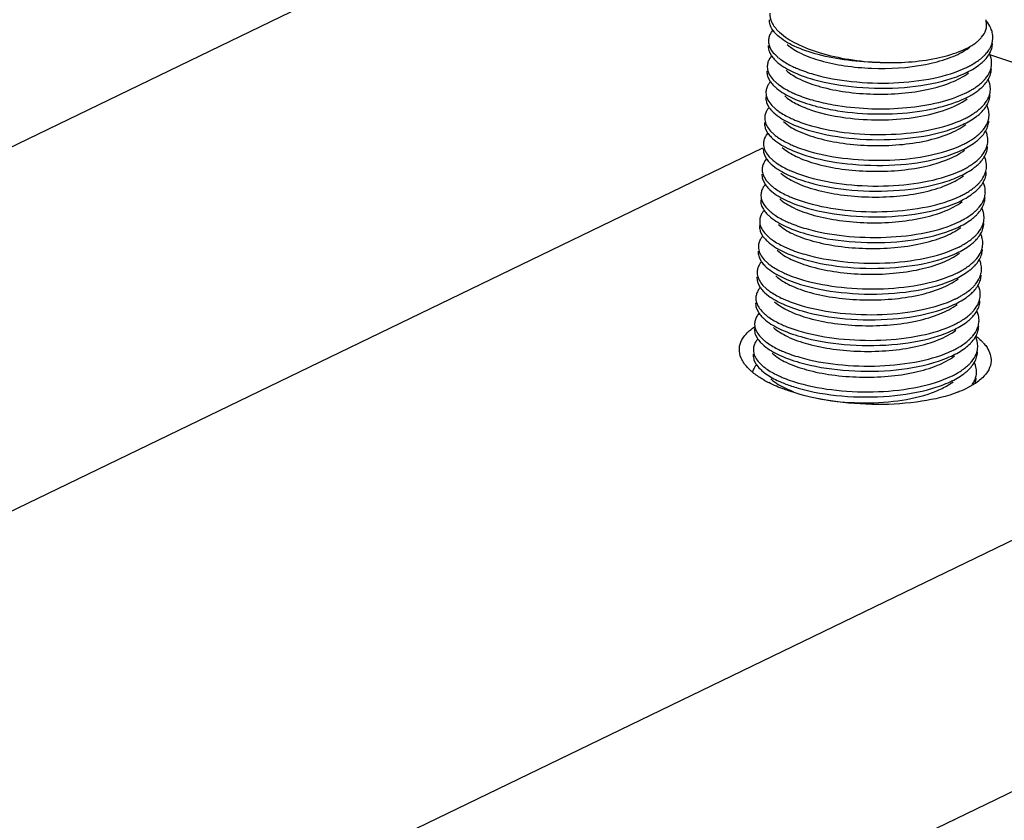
# Model space of a CAD drawing. Header units: millimetres. Extents: x -24622 to 2009, y -1603 to 2074.
# Tile 126 of 256: x -1410 to -1392, y 1082 to 1096. Entities that reach past the tile are written whole.
import ezdxf

# ---------------------------------------------------------------- set-up
doc = ezdxf.new("R2010")
doc.units = ezdxf.units.MM
doc.layers.add('02___PRT_ALL_AXES', color=7, linetype='Continuous')

msp = doc.modelspace()

# ---------------------------------------------------------------- linework, layer by layer
at = {"color": 7, "linetype": 'Continuous'}
for p, q in [((-1394.634, 1101.237), (-1423.579, 1087.242)), ((-1396.445, 1095.513), (-1396.418, 1095.46)), ((-1396.357, 1095.478), (-1396.298, 1095.421)), ((-1383.663, 1092.509), (-1392.525, 1095.468)), ((-1392.497, 1095.436), (-1392.518, 1095.488)), ((-1392.495, 1095.522), (-1392.475, 1095.575)), ((-1396.468, 1095.053), (-1396.44, 1095)), ((-1396.379, 1095.018), (-1396.32, 1094.962)), ((-1392.52, 1094.976), (-1392.541, 1095.028)), ((-1396.49, 1094.594), (-1396.463, 1094.54)), ((-1396.402, 1094.559), (-1396.343, 1094.502)), ((-1392.542, 1094.517), (-1392.563, 1094.568)), ((-1396.513, 1094.134), (-1396.485, 1094.081)), ((-1396.424, 1094.099), (-1396.366, 1094.043)), ((-1392.565, 1094.057), (-1392.586, 1094.109)), ((-1422.344, 1081.333), (-1396.56, 1093.799)), ((-1396.535, 1093.674), (-1396.508, 1093.621)), ((-1396.447, 1093.64), (-1396.388, 1093.583)), ((-1392.588, 1093.597), (-1392.608, 1093.649)), ((-1396.558, 1093.215), (-1396.53, 1093.161)), ((-1396.47, 1093.18), (-1396.411, 1093.123)), ((-1392.61, 1093.138), (-1392.631, 1093.189)), ((-1396.58, 1092.755), (-1396.553, 1092.702)), ((-1396.492, 1092.72), (-1396.433, 1092.664)), ((-1392.633, 1092.678), (-1392.653, 1092.73)), ((-1396.603, 1092.296), (-1396.575, 1092.242)), ((-1396.515, 1092.261), (-1396.456, 1092.204)), ((-1392.655, 1092.219), (-1392.676, 1092.27)), ((-1396.625, 1091.836), (-1396.598, 1091.783)), ((-1396.537, 1091.801), (-1396.478, 1091.744)), ((-1392.678, 1091.759), (-1392.698, 1091.811)), ((-1396.648, 1091.376), (-1396.621, 1091.323)), ((-1396.56, 1091.341), (-1396.501, 1091.285)), ((-1392.7, 1091.299), (-1392.721, 1091.351)), ((-1424.983, 1070.895), (-1383.155, 1091.118)), ((-1396.67, 1090.917), (-1396.643, 1090.863)), ((-1396.582, 1090.882), (-1396.523, 1090.825)), ((-1392.723, 1090.84), (-1392.743, 1090.891)), ((-1396.693, 1090.457), (-1396.666, 1090.404)), ((-1396.605, 1090.422), (-1396.546, 1090.366)), ((-1392.745, 1090.38), (-1392.766, 1090.432)), ((-1396.716, 1089.997), (-1396.688, 1089.944)), ((-1392.768, 1089.92), (-1392.788, 1089.972)), ((-1396.627, 1089.963), (-1396.568, 1089.906)), ((-1425.209, 1066.298), (-1383.381, 1086.522))]:
    msp.add_line(p, q, dxfattribs=at)
for centre, radius, start, end in [((-1392.889, 1095.992), 0.323, 12.7425, 17.6461), ((-1396.065, 1095.633), 0.417, 139.2549, 144.6308), ((-1395.833, 1096.315), 0.69, 225.3867, 227.3704), ((-1395.704, 1096.474), 0.829, 225.7633, 227.3319), ((-1393.479, 1096.408), 1.015, 302.8903, 306.981), ((-1396.09, 1095.175), 0.414, 139.821, 144.6456), ((-1395.77, 1096.038), 0.812, 229.4182, 230.5251), ((-1393.151, 1095.995), 0.77, 312.0888, 315.9431), ((-1392.914, 1095.713), 0.461, 330.3832, 335.5188), ((-1395.86, 1095.851), 0.684, 224.8372, 227.3741), ((-1393.624, 1096.694), 1.617, 295.6486, 298.4696), ((-1393.127, 1095.875), 0.73, 314.6681, 316.2816), ((-1392.847, 1095.314), 0.37, 349.088, 357.1835), ((-1396.113, 1094.716), 0.414, 139.821, 144.6456), ((-1395.882, 1095.391), 0.684, 224.8372, 227.3741), ((-1395.792, 1095.579), 0.812, 229.4182, 230.5251), ((-1393.174, 1095.535), 0.77, 312.0888, 315.9431), ((-1393.15, 1095.415), 0.73, 314.6681, 316.2816), ((-1393.647, 1096.234), 1.617, 295.6486, 298.4696), ((-1392.869, 1094.854), 0.37, 349.088, 357.1835), ((-1393.196, 1095.076), 0.77, 312.0888, 315.9431), ((-1396.135, 1094.256), 0.414, 139.821, 144.6456), ((-1395.905, 1094.932), 0.684, 224.8372, 227.3741), ((-1395.815, 1095.119), 0.812, 229.4182, 230.5251), ((-1393.172, 1094.956), 0.73, 314.6681, 316.2816), ((-1392.892, 1094.395), 0.37, 349.088, 357.1835), ((-1393.669, 1095.775), 1.617, 295.6486, 298.4696), ((-1396.158, 1093.796), 0.414, 139.821, 144.6456), ((-1395.837, 1094.659), 0.812, 229.4182, 230.5251), ((-1393.219, 1094.616), 0.77, 312.0888, 315.9431), ((-1395.927, 1094.472), 0.684, 224.8372, 227.3741), ((-1393.692, 1095.315), 1.617, 295.6486, 298.4696), ((-1393.195, 1094.496), 0.73, 314.6681, 316.2816), ((-1392.914, 1093.935), 0.37, 349.088, 357.1835), ((-1396.18, 1093.337), 0.414, 139.821, 144.6456), ((-1395.95, 1094.012), 0.684, 224.8372, 227.3741), ((-1395.86, 1094.2), 0.812, 229.4182, 230.5251), ((-1393.241, 1094.157), 0.77, 312.0888, 315.9431), ((-1393.217, 1094.036), 0.73, 314.6681, 316.2816), ((-1393.715, 1094.855), 1.617, 295.6486, 298.4696), ((-1392.937, 1093.475), 0.37, 349.088, 357.1835), ((-1396.203, 1092.877), 0.414, 139.821, 144.6456), ((-1393.264, 1093.697), 0.77, 312.0888, 315.9431), ((-1395.972, 1093.553), 0.684, 224.8372, 227.3741), ((-1395.882, 1093.74), 0.812, 229.4182, 230.5251), ((-1393.737, 1094.396), 1.617, 295.6486, 298.4696), ((-1393.24, 1093.577), 0.73, 314.6681, 316.2816), ((-1392.959, 1093.016), 0.37, 349.088, 357.1835), ((-1396.225, 1092.417), 0.414, 139.821, 144.6456), ((-1395.995, 1093.093), 0.684, 224.8372, 227.3741), ((-1395.905, 1093.28), 0.812, 229.4182, 230.5251), ((-1393.286, 1093.237), 0.77, 312.0888, 315.9431), ((-1393.263, 1093.117), 0.73, 314.6681, 316.2816), ((-1393.76, 1093.936), 1.617, 295.6486, 298.4696), ((-1392.982, 1092.556), 0.37, 349.088, 357.1835), ((-1396.248, 1091.958), 0.414, 139.821, 144.6456), ((-1396.017, 1092.633), 0.684, 224.8372, 227.3741), ((-1395.927, 1092.821), 0.812, 229.4182, 230.5251), ((-1393.309, 1092.778), 0.77, 312.0888, 315.9431), ((-1393.285, 1092.657), 0.73, 314.6681, 316.2816), ((-1393.005, 1092.096), 0.37, 349.088, 357.1835), ((-1393.782, 1093.477), 1.617, 295.6486, 298.4696), ((-1396.27, 1091.498), 0.414, 139.821, 144.6456), ((-1395.95, 1092.361), 0.812, 229.4182, 230.5251), ((-1393.331, 1092.318), 0.77, 312.0888, 315.9431), ((-1396.04, 1092.174), 0.684, 224.8372, 227.3741), ((-1393.805, 1093.017), 1.617, 295.6486, 298.4696), ((-1393.308, 1092.198), 0.73, 314.6681, 316.2816), ((-1393.027, 1091.637), 0.37, 349.088, 357.1835), ((-1396.293, 1091.039), 0.414, 139.821, 144.6456), ((-1396.063, 1091.714), 0.684, 224.8372, 227.3741), ((-1395.973, 1091.902), 0.812, 229.4182, 230.5251), ((-1393.354, 1091.858), 0.77, 312.0888, 315.9431), ((-1393.33, 1091.738), 0.73, 314.6681, 316.2816), ((-1393.827, 1092.557), 1.617, 295.6486, 298.4696), ((-1393.05, 1091.177), 0.37, 349.088, 357.1835), ((-1393.377, 1091.399), 0.77, 312.0888, 315.9431), ((-1396.315, 1090.579), 0.414, 139.821, 144.6456), ((-1396.085, 1091.254), 0.684, 224.8372, 227.3741), ((-1395.995, 1091.442), 0.812, 229.4182, 230.5251), ((-1393.85, 1092.098), 1.617, 295.6486, 298.4696), ((-1393.353, 1091.279), 0.73, 314.6681, 316.2816), ((-1393.072, 1090.718), 0.37, 349.088, 357.1835), ((-1396.338, 1090.119), 0.414, 139.821, 144.6456), ((-1396.018, 1090.982), 0.812, 229.4182, 230.5251), ((-1393.399, 1090.939), 0.77, 312.0888, 315.9431), ((-1396.108, 1090.795), 0.684, 224.8372, 227.3741), ((-1393.872, 1091.638), 1.617, 295.6486, 298.4696), ((-1393.375, 1090.819), 0.73, 314.6681, 316.2816), ((-1393.095, 1090.258), 0.37, 349.088, 357.1835), ((-1396.483, 1089.729), 0.272, 161.6132, 163.6381), ((-1396.361, 1089.66), 0.414, 139.821, 144.6456), ((-1396.04, 1090.523), 0.812, 229.4182, 230.5251), ((-1393.422, 1090.479), 0.77, 312.0888, 315.9431), ((-1393.398, 1090.359), 0.73, 314.6681, 316.2816), ((-1393.895, 1091.178), 1.617, 295.6486, 298.4696), ((-1393.117, 1089.798), 0.37, 349.088, 357.1835), ((-1395.311, 1091.33), 2.012, 247.6579, 249.27), ((-1395.123, 1092.318), 2.924, 251.4846, 253.9775), ((-1393.146, 1089.712), 0.395, 341.9812, 343.4884), ((-1393.522, 1081.896), 0.387, 343.4879, 345.4326)]:
    msp.add_arc(centre, radius, start, end, dxfattribs=at)
for points, start_tangent, end_tangent in [([(-1396.438, 1096.204), (-1396.402, 1096.041), (-1396.282, 1095.88)], (-0.048823, -0.998807), (0.716352, -0.697739)), ([(-1396.432, 1095.998), (-1396.443, 1096.089)], (-0.29414, 0.955762), (0.049139, 0.998792)), ([(-1396.318, 1095.824), (-1396.357, 1095.867), (-1396.432, 1095.998)], (-0.711692, 0.702492), (-0.29414, 0.955762)), ([(-1392.581, 1095.906), (-1392.574, 1096.063)], (0.311612, 0.950209), (-0.220105, 0.975476)), ([(-1392.475, 1095.896), (-1392.491, 1095.938), (-1392.569, 1096.064)], (-0.313223, 0.94968), (-0.622327, 0.782758)), ([(-1396.448, 1095.79), (-1396.462, 1095.721)], (-0.31537, -0.948969), (-0.048761, -0.99881)), ([(-1396.405, 1095.874), (-1396.419, 1095.854), (-1396.448, 1095.79)], (-0.577811, -0.816171), (-0.31537, -0.948969)), ([(-1394.466, 1095.325), (-1395.046, 1095.364), (-1395.574, 1095.465), (-1396.004, 1095.618), (-1396.3, 1095.807)], (-0.999951, 0.009931), (-0.735585, 0.677433)), ([(-1396.266, 1095.864), (-1395.964, 1095.663), (-1395.539, 1095.498), (-1395.026, 1095.382), (-1394.466, 1095.325)], (0.735185, -0.677867), (0.998918, -0.046515)), ([(-1392.696, 1095.734), (-1392.657, 1095.775), (-1392.581, 1095.906)], (0.720611, 0.693339), (0.311612, 0.950209)), ([(-1392.455, 1095.755), (-1392.465, 1095.86), (-1392.475, 1095.896)], (0.048797, 0.998809), (-0.313223, 0.94968)), ([(-1396.466, 1095.629), (-1396.455, 1095.542), (-1396.445, 1095.513)], (-0.048761, -0.99881), (0.37737, -0.926062)), ([(-1396.462, 1095.721), (-1396.451, 1095.634), (-1396.441, 1095.605)], (-0.048761, -0.99881), (0.37737, -0.926062)), ([(-1396.441, 1095.605), (-1396.426, 1095.573), (-1396.357, 1095.478)], (0.37737, -0.926062), (0.676472, -0.736469)), ([(-1396.127, 1095.647), (-1395.884, 1095.489), (-1395.534, 1095.358), (-1395.102, 1095.267), (-1394.621, 1095.222), (-1393.658, 1095.291), (-1393.248, 1095.402), (-1392.928, 1095.556)], (0.735477, -0.677549), (0.839157, 0.54389)), ([(-1394.466, 1095.325), (-1393.463, 1095.402), (-1393.059, 1095.519), (-1392.762, 1095.678)], (0.99952, -0.030965), (0.798481, 0.60202)), ([(-1392.762, 1095.678), (-1392.744, 1095.692), (-1392.696, 1095.734)], (0.798481, 0.60202), (0.720611, 0.693339)), ([(-1392.53, 1095.544), (-1392.499, 1095.595), (-1392.455, 1095.755)], (0.558557, 0.829466), (0.048797, 0.998809)), ([(-1392.475, 1095.575), (-1392.46, 1095.663)], (0.28417, 0.958774), (0.048797, 0.998809)), ([(-1396.418, 1095.46), (-1396.402, 1095.437), (-1396.345, 1095.369)], (0.526052, -0.850452), (0.704812, -0.709394)), ([(-1392.854, 1095.273), (-1392.792, 1095.309), (-1392.635, 1095.424)], (0.878776, 0.477234), (0.741573, 0.670872)), ([(-1392.6, 1095.371), (-1392.575, 1095.399), (-1392.514, 1095.485)], (0.691016, 0.72284), (0.493567, 0.869708)), ([(-1392.598, 1095.46), (-1392.579, 1095.48), (-1392.53, 1095.544)], (0.694786, 0.719217), (0.558557, 0.829466)), ([(-1392.478, 1095.296), (-1392.487, 1095.401), (-1392.497, 1095.436)], (0.048797, 0.998809), (-0.313223, 0.94968)), ([(-1396.484, 1095.262), (-1396.473, 1095.174), (-1396.463, 1095.145)], (-0.048761, -0.99881), (0.37737, -0.926062)), ([(-1396.471, 1095.331), (-1396.484, 1095.262)], (-0.31537, -0.948969), (-0.048761, -0.99881)), ([(-1396.428, 1095.415), (-1396.441, 1095.394), (-1396.471, 1095.331)], (-0.577811, -0.816171), (-0.31537, -0.948969)), ([(-1396.323, 1095.348), (-1396.051, 1095.17), (-1395.66, 1095.023)], (0.735524, -0.677498), (0.961024, -0.276464)), ([(-1396.286, 1095.411), (-1396.232, 1095.37), (-1396.03, 1095.254)], (0.771848, -0.635807), (0.902338, -0.43103)), ([(-1396.03, 1095.254), (-1395.946, 1095.216), (-1395.656, 1095.115)], (0.902338, -0.43103), (0.961024, -0.276464)), ([(-1395.66, 1095.023), (-1394.885, 1094.884), (-1394.034, 1094.881), (-1393.26, 1095.019), (-1392.947, 1095.136), (-1392.703, 1095.28)], (0.961024, -0.276464), (0.798461, 0.602046)), ([(-1392.703, 1095.28), (-1392.679, 1095.298), (-1392.614, 1095.356)], (0.798461, 0.602046), (0.711096, 0.703095)), ([(-1392.507, 1095.166), (-1392.484, 1095.244)], (0.385657, 0.922642), (0.18914, 0.98195)), ([(-1396.489, 1095.17), (-1396.478, 1095.083), (-1396.468, 1095.053)], (-0.048761, -0.99881), (0.37737, -0.926062)), ([(-1396.463, 1095.145), (-1396.448, 1095.113), (-1396.379, 1095.018)], (0.37737, -0.926062), (0.676472, -0.736469)), ([(-1396.149, 1095.188), (-1395.898, 1095.025), (-1395.533, 1094.892), (-1395.084, 1094.801), (-1394.586, 1094.761), (-1394.079, 1094.776), (-1393.603, 1094.847), (-1393.197, 1094.971), (-1392.891, 1095.138)], (0.735477, -0.677549), (0.798212, 0.602377)), ([(-1395.656, 1095.115), (-1394.978, 1094.986), (-1394.227, 1094.961), (-1393.509, 1095.047), (-1392.925, 1095.237)], (0.961024, -0.276464), (0.901202, 0.4334)), ([(-1392.621, 1095), (-1392.585, 1095.04), (-1392.507, 1095.166)], (0.694786, 0.719217), (0.385657, 0.922642)), ([(-1392.536, 1095.025), (-1392.497, 1095.116)], (0.493567, 0.869708), (0.28417, 0.958774)), ([(-1392.497, 1095.116), (-1392.482, 1095.204)], (0.28417, 0.958774), (0.048797, 0.998809)), ([(-1396.45, 1094.955), (-1396.464, 1094.934), (-1396.494, 1094.871)], (-0.577811, -0.816171), (-0.31537, -0.948969)), ([(-1396.44, 1095), (-1396.425, 1094.977), (-1396.367, 1094.909)], (0.526052, -0.850452), (0.704812, -0.709394)), ([(-1396.308, 1094.952), (-1396.254, 1094.911), (-1396.053, 1094.794)], (0.771848, -0.635807), (0.902338, -0.43103)), ([(-1392.876, 1094.813), (-1392.814, 1094.849), (-1392.658, 1094.964)], (0.878776, 0.477234), (0.741573, 0.670872)), ([(-1392.726, 1094.82), (-1392.702, 1094.839), (-1392.637, 1094.896)], (0.798461, 0.602046), (0.711096, 0.703095)), ([(-1392.623, 1094.911), (-1392.597, 1094.939), (-1392.536, 1095.025)], (0.691016, 0.72284), (0.493567, 0.869708)), ([(-1392.5, 1094.836), (-1392.51, 1094.941), (-1392.52, 1094.976)], (0.048797, 0.998809), (-0.313223, 0.94968)), ([(-1396.507, 1094.802), (-1396.496, 1094.715), (-1396.486, 1094.686)], (-0.048761, -0.99881), (0.37737, -0.926062)), ([(-1396.494, 1094.871), (-1396.507, 1094.802)], (-0.31537, -0.948969), (-0.048761, -0.99881)), ([(-1396.345, 1094.888), (-1396.074, 1094.71), (-1395.683, 1094.563)], (0.735524, -0.677498), (0.961024, -0.276464)), ([(-1396.172, 1094.728), (-1395.979, 1094.595), (-1395.709, 1094.48), (-1394.998, 1094.328)], (0.735477, -0.677549), (0.993657, -0.11245)), ([(-1396.053, 1094.794), (-1395.968, 1094.756), (-1395.678, 1094.655)], (0.902338, -0.43103), (0.961024, -0.276464)), ([(-1395.227, 1094.464), (-1394.518, 1094.405), (-1393.805, 1094.449), (-1393.18, 1094.592), (-1392.726, 1094.82)], (0.987728, -0.156182), (0.798461, 0.602046)), ([(-1395.222, 1094.556), (-1394.614, 1094.5), (-1393.992, 1094.519), (-1393.418, 1094.613), (-1392.947, 1094.777)], (0.987728, -0.156182), (0.901202, 0.4334)), ([(-1392.53, 1094.707), (-1392.506, 1094.784)], (0.385657, 0.922642), (0.18914, 0.98195)), ([(-1392.52, 1094.656), (-1392.505, 1094.744)], (0.28417, 0.958774), (0.048797, 0.998809)), ([(-1396.511, 1094.71), (-1396.5, 1094.623), (-1396.49, 1094.594)], (-0.048761, -0.99881), (0.37737, -0.926062)), ([(-1396.486, 1094.686), (-1396.471, 1094.654), (-1396.402, 1094.559)], (0.37737, -0.926062), (0.676472, -0.736469)), ([(-1396.463, 1094.54), (-1396.448, 1094.517), (-1396.39, 1094.449)], (0.526052, -0.850452), (0.704812, -0.709394)), ([(-1395.683, 1094.563), (-1395.575, 1094.535), (-1395.227, 1094.464)], (0.961024, -0.276464), (0.987728, -0.156182)), ([(-1395.678, 1094.655), (-1395.571, 1094.626), (-1395.222, 1094.556)], (0.961024, -0.276464), (0.987728, -0.156182)), ([(-1394.998, 1094.328), (-1394.396, 1094.301), (-1393.805, 1094.353), (-1393.291, 1094.483), (-1392.914, 1094.678)], (0.993657, -0.11245), (0.798212, 0.602377)), ([(-1392.645, 1094.451), (-1392.62, 1094.479), (-1392.559, 1094.566)], (0.691016, 0.72284), (0.493567, 0.869708)), ([(-1392.643, 1094.541), (-1392.607, 1094.581), (-1392.53, 1094.707)], (0.694786, 0.719217), (0.385657, 0.922642)), ([(-1392.559, 1094.566), (-1392.52, 1094.656)], (0.493567, 0.869708), (0.28417, 0.958774)), ([(-1396.516, 1094.412), (-1396.529, 1094.342)], (-0.31537, -0.948969), (-0.048761, -0.99881)), ([(-1396.473, 1094.495), (-1396.486, 1094.475), (-1396.516, 1094.412)], (-0.577811, -0.816171), (-0.31537, -0.948969)), ([(-1396.368, 1094.428), (-1396.096, 1094.251), (-1395.705, 1094.104)], (0.735524, -0.677498), (0.961024, -0.276464)), ([(-1396.331, 1094.492), (-1396.277, 1094.451), (-1396.075, 1094.335)], (0.771848, -0.635807), (0.902338, -0.43103)), ([(-1392.899, 1094.354), (-1392.837, 1094.389), (-1392.68, 1094.505)], (0.878776, 0.477234), (0.741573, 0.670872)), ([(-1392.748, 1094.361), (-1392.724, 1094.379), (-1392.659, 1094.437)], (0.798461, 0.602046), (0.711096, 0.703095)), ([(-1392.523, 1094.376), (-1392.533, 1094.482), (-1392.542, 1094.517)], (0.048797, 0.998809), (-0.313223, 0.94968)), ([(-1396.534, 1094.251), (-1396.523, 1094.163), (-1396.513, 1094.134)], (-0.048761, -0.99881), (0.37737, -0.926062)), ([(-1396.529, 1094.342), (-1396.518, 1094.255), (-1396.508, 1094.226)], (-0.048761, -0.99881), (0.37737, -0.926062)), ([(-1396.508, 1094.226), (-1396.493, 1094.194), (-1396.424, 1094.099)], (0.37737, -0.926062), (0.676472, -0.736469)), ([(-1396.194, 1094.269), (-1395.943, 1094.106), (-1395.578, 1093.973), (-1395.129, 1093.882), (-1394.631, 1093.842), (-1394.124, 1093.857), (-1393.648, 1093.928), (-1393.242, 1094.051), (-1392.936, 1094.219)], (0.735477, -0.677549), (0.798212, 0.602377)), ([(-1396.075, 1094.335), (-1395.991, 1094.297), (-1395.701, 1094.196)], (0.902338, -0.43103), (0.961024, -0.276464)), ([(-1395.705, 1094.104), (-1394.93, 1093.965), (-1394.079, 1093.962), (-1393.305, 1094.1), (-1392.992, 1094.217), (-1392.748, 1094.361)], (0.961024, -0.276464), (0.798461, 0.602046)), ([(-1395.701, 1094.196), (-1395.023, 1094.067), (-1394.272, 1094.042), (-1393.554, 1094.128), (-1392.97, 1094.317)], (0.961024, -0.276464), (0.901202, 0.4334)), ([(-1392.666, 1094.081), (-1392.63, 1094.121), (-1392.553, 1094.247)], (0.694786, 0.719217), (0.385657, 0.922642)), ([(-1392.581, 1094.106), (-1392.542, 1094.196)], (0.493567, 0.869708), (0.28417, 0.958774)), ([(-1392.553, 1094.247), (-1392.529, 1094.325)], (0.385657, 0.922642), (0.18914, 0.98195)), ([(-1392.542, 1094.196), (-1392.527, 1094.284)], (0.28417, 0.958774), (0.048797, 0.998809)), ([(-1396.495, 1094.036), (-1396.509, 1094.015), (-1396.539, 1093.952)], (-0.577811, -0.816171), (-0.31537, -0.948969)), ([(-1396.485, 1094.081), (-1396.47, 1094.058), (-1396.412, 1093.99)], (0.526052, -0.850452), (0.704812, -0.709394)), ([(-1396.354, 1094.033), (-1396.3, 1093.991), (-1396.098, 1093.875)], (0.771848, -0.635807), (0.902338, -0.43103)), ([(-1392.921, 1093.894), (-1392.859, 1093.93), (-1392.703, 1094.045)], (0.878776, 0.477234), (0.741573, 0.670872)), ([(-1392.668, 1093.992), (-1392.642, 1094.02), (-1392.581, 1094.106)], (0.691016, 0.72284), (0.493567, 0.869708)), ([(-1392.545, 1093.917), (-1392.555, 1094.022), (-1392.565, 1094.057)], (0.048797, 0.998809), (-0.313223, 0.94968)), ([(-1396.552, 1093.883), (-1396.541, 1093.796), (-1396.531, 1093.766)], (-0.048761, -0.99881), (0.37737, -0.926062)), ([(-1396.539, 1093.952), (-1396.552, 1093.883)], (-0.31537, -0.948969), (-0.048761, -0.99881)), ([(-1396.39, 1093.969), (-1396.119, 1093.791), (-1395.728, 1093.644)], (0.735524, -0.677498), (0.961024, -0.276464)), ([(-1396.098, 1093.875), (-1396.013, 1093.837), (-1395.723, 1093.736)], (0.902338, -0.43103), (0.961024, -0.276464)), ([(-1395.728, 1093.644), (-1394.953, 1093.506), (-1394.101, 1093.502), (-1393.327, 1093.64), (-1393.014, 1093.758), (-1392.771, 1093.901)], (0.961024, -0.276464), (0.798461, 0.602046)), ([(-1395.723, 1093.736), (-1395.046, 1093.607), (-1394.295, 1093.582), (-1393.576, 1093.668), (-1392.992, 1093.858)], (0.961024, -0.276464), (0.901202, 0.4334)), ([(-1392.771, 1093.901), (-1392.747, 1093.92), (-1392.682, 1093.977)], (0.798461, 0.602046), (0.711096, 0.703095)), ([(-1392.575, 1093.787), (-1392.551, 1093.865)], (0.385657, 0.922642), (0.18914, 0.98195)), ([(-1396.556, 1093.791), (-1396.545, 1093.704), (-1396.535, 1093.674)], (-0.048761, -0.99881), (0.37737, -0.926062)), ([(-1396.531, 1093.766), (-1396.516, 1093.734), (-1396.447, 1093.64)], (0.37737, -0.926062), (0.676472, -0.736469)), ([(-1396.217, 1093.809), (-1395.965, 1093.646), (-1395.6, 1093.513), (-1395.151, 1093.422), (-1394.653, 1093.382), (-1394.147, 1093.397), (-1393.671, 1093.468), (-1393.264, 1093.592), (-1392.959, 1093.759)], (0.735477, -0.677549), (0.798207, 0.602384)), ([(-1392.688, 1093.621), (-1392.652, 1093.662), (-1392.575, 1093.787)], (0.694786, 0.719217), (0.385657, 0.922642)), ([(-1392.604, 1093.646), (-1392.565, 1093.737)], (0.493567, 0.869708), (0.28417, 0.958774)), ([(-1392.565, 1093.737), (-1392.55, 1093.825)], (0.28417, 0.958774), (0.048797, 0.998809)), ([(-1396.561, 1093.492), (-1396.574, 1093.423)], (-0.31537, -0.948969), (-0.048761, -0.99881)), ([(-1396.518, 1093.576), (-1396.531, 1093.556), (-1396.561, 1093.492)], (-0.577811, -0.816171), (-0.31537, -0.948969)), ([(-1396.508, 1093.621), (-1396.493, 1093.598), (-1396.435, 1093.53)], (0.526052, -0.850452), (0.704812, -0.709394)), ([(-1396.413, 1093.509), (-1396.141, 1093.331), (-1395.75, 1093.185)], (0.735524, -0.677498), (0.961024, -0.276464)), ([(-1396.376, 1093.573), (-1396.322, 1093.532), (-1396.12, 1093.415)], (0.771848, -0.635807), (0.902338, -0.43103)), ([(-1392.944, 1093.434), (-1392.882, 1093.47), (-1392.725, 1093.585)], (0.878776, 0.477234), (0.741573, 0.670872)), ([(-1392.793, 1093.441), (-1392.769, 1093.46), (-1392.705, 1093.517)], (0.798461, 0.602046), (0.711096, 0.703095)), ([(-1392.69, 1093.532), (-1392.665, 1093.56), (-1392.604, 1093.646)], (0.691016, 0.72284), (0.493567, 0.869708)), ([(-1392.568, 1093.457), (-1392.578, 1093.562), (-1392.588, 1093.597)], (0.048797, 0.998809), (-0.313223, 0.94968)), ([(-1396.579, 1093.331), (-1396.568, 1093.244), (-1396.558, 1093.215)], (-0.048761, -0.99881), (0.37737, -0.926062)), ([(-1396.574, 1093.423), (-1396.563, 1093.336), (-1396.553, 1093.307)], (-0.048761, -0.99881), (0.37737, -0.926062)), ([(-1396.239, 1093.349), (-1395.988, 1093.187), (-1395.623, 1093.054), (-1395.174, 1092.963), (-1394.676, 1092.922), (-1394.169, 1092.938), (-1393.694, 1093.009), (-1393.287, 1093.132), (-1392.982, 1093.299)], (0.735477, -0.677549), (0.798212, 0.602377)), ([(-1396.12, 1093.415), (-1396.036, 1093.378), (-1395.746, 1093.276)], (0.902338, -0.43103), (0.961024, -0.276464)), ([(-1395.75, 1093.185), (-1394.975, 1093.046), (-1394.124, 1093.043), (-1393.35, 1093.181), (-1393.037, 1093.298), (-1392.793, 1093.441)], (0.961024, -0.276464), (0.798461, 0.602046)), ([(-1395.746, 1093.276), (-1395.068, 1093.147), (-1394.317, 1093.122), (-1393.599, 1093.209), (-1393.015, 1093.398)], (0.961024, -0.276464), (0.901202, 0.4334)), ([(-1392.711, 1093.162), (-1392.675, 1093.202), (-1392.598, 1093.328)], (0.694786, 0.719217), (0.385657, 0.922642)), ([(-1392.598, 1093.328), (-1392.574, 1093.405)], (0.385657, 0.922642), (0.18914, 0.98195)), ([(-1392.587, 1093.277), (-1392.572, 1093.365)], (0.28417, 0.958774), (0.048797, 0.998809)), ([(-1396.553, 1093.307), (-1396.538, 1093.275), (-1396.47, 1093.18)], (0.37737, -0.926062), (0.676472, -0.736469)), ([(-1396.53, 1093.161), (-1396.515, 1093.138), (-1396.457, 1093.07)], (0.526052, -0.850452), (0.704812, -0.709394)), ([(-1392.713, 1093.072), (-1392.687, 1093.1), (-1392.626, 1093.187)], (0.691016, 0.72284), (0.493567, 0.869708)), ([(-1392.626, 1093.187), (-1392.587, 1093.277)], (0.493567, 0.869708), (0.28417, 0.958774)), ([(-1392.59, 1092.997), (-1392.6, 1093.103), (-1392.61, 1093.138)], (0.048797, 0.998809), (-0.313223, 0.94968)), ([(-1396.597, 1092.964), (-1396.586, 1092.876), (-1396.576, 1092.847)], (-0.048761, -0.99881), (0.37737, -0.926062)), ([(-1396.584, 1093.033), (-1396.597, 1092.964)], (-0.31537, -0.948969), (-0.048761, -0.99881)), ([(-1396.54, 1093.117), (-1396.554, 1093.096), (-1396.584, 1093.033)], (-0.577811, -0.816171), (-0.31537, -0.948969)), ([(-1396.435, 1093.049), (-1396.164, 1092.872), (-1395.773, 1092.725)], (0.735524, -0.677498), (0.961024, -0.276464)), ([(-1396.399, 1093.113), (-1396.345, 1093.072), (-1396.143, 1092.956)], (0.771848, -0.635807), (0.902338, -0.43103)), ([(-1395.773, 1092.725), (-1394.998, 1092.586), (-1394.146, 1092.583), (-1393.372, 1092.721), (-1393.059, 1092.838), (-1392.816, 1092.982)], (0.961024, -0.276464), (0.798461, 0.602046)), ([(-1392.966, 1092.975), (-1392.905, 1093.01), (-1392.748, 1093.126)], (0.878776, 0.477234), (0.741573, 0.670872)), ([(-1392.816, 1092.982), (-1392.792, 1093), (-1392.727, 1093.058)], (0.798461, 0.602046), (0.711096, 0.703095)), ([(-1396.601, 1092.872), (-1396.591, 1092.784), (-1396.58, 1092.755)], (-0.048761, -0.99881), (0.37737, -0.926062)), ([(-1396.576, 1092.847), (-1396.561, 1092.815), (-1396.492, 1092.72)], (0.37737, -0.926062), (0.676472, -0.736469)), ([(-1396.262, 1092.89), (-1396.01, 1092.727), (-1395.645, 1092.594), (-1395.196, 1092.503), (-1394.699, 1092.463), (-1394.192, 1092.478), (-1393.716, 1092.549), (-1393.309, 1092.672), (-1393.004, 1092.84)], (0.735477, -0.677549), (0.798212, 0.602377)), ([(-1396.143, 1092.956), (-1396.058, 1092.918), (-1395.768, 1092.817)], (0.902338, -0.43103), (0.961024, -0.276464)), ([(-1395.768, 1092.817), (-1395.091, 1092.688), (-1394.34, 1092.663), (-1393.622, 1092.749), (-1393.037, 1092.939)], (0.961024, -0.276464), (0.901202, 0.4334)), ([(-1392.733, 1092.702), (-1392.697, 1092.742), (-1392.62, 1092.868)], (0.694786, 0.719217), (0.385657, 0.922642)), ([(-1392.649, 1092.727), (-1392.61, 1092.817)], (0.493567, 0.869708), (0.28417, 0.958774)), ([(-1392.62, 1092.868), (-1392.597, 1092.946)], (0.385657, 0.922642), (0.18914, 0.98195)), ([(-1392.61, 1092.817), (-1392.595, 1092.906)], (0.28417, 0.958774), (0.048797, 0.998809)), ([(-1396.563, 1092.657), (-1396.577, 1092.636), (-1396.606, 1092.573)], (-0.577811, -0.816171), (-0.31537, -0.948969)), ([(-1396.553, 1092.702), (-1396.538, 1092.679), (-1396.48, 1092.611)], (0.526052, -0.850452), (0.704812, -0.709394)), ([(-1396.421, 1092.654), (-1396.367, 1092.612), (-1396.165, 1092.496)], (0.771848, -0.635807), (0.902338, -0.43103)), ([(-1392.989, 1092.515), (-1392.927, 1092.551), (-1392.771, 1092.666)], (0.878776, 0.477234), (0.741573, 0.670872)), ([(-1392.735, 1092.613), (-1392.71, 1092.641), (-1392.649, 1092.727)], (0.691016, 0.72284), (0.493567, 0.869708)), ([(-1392.613, 1092.538), (-1392.623, 1092.643), (-1392.633, 1092.678)], (0.048797, 0.998809), (-0.313223, 0.94968)), ([(-1396.619, 1092.504), (-1396.609, 1092.417), (-1396.598, 1092.388)], (-0.048761, -0.99881), (0.37737, -0.926062)), ([(-1396.606, 1092.573), (-1396.619, 1092.504)], (-0.31537, -0.948969), (-0.048761, -0.99881)), ([(-1396.458, 1092.59), (-1396.186, 1092.412), (-1395.795, 1092.265)], (0.735524, -0.677498), (0.961024, -0.276464)), ([(-1396.284, 1092.43), (-1396.033, 1092.267), (-1395.668, 1092.135), (-1395.219, 1092.043), (-1394.721, 1092.003), (-1394.214, 1092.018), (-1393.739, 1092.09), (-1393.332, 1092.213), (-1393.027, 1092.38)], (0.735477, -0.677549), (0.798212, 0.602377)), ([(-1396.165, 1092.496), (-1396.081, 1092.458), (-1395.791, 1092.357)], (0.902338, -0.43103), (0.961024, -0.276464)), ([(-1395.795, 1092.265), (-1395.02, 1092.127), (-1394.169, 1092.123), (-1393.395, 1092.262), (-1393.082, 1092.379), (-1392.838, 1092.522)], (0.961024, -0.276464), (0.798461, 0.602046)), ([(-1395.791, 1092.357), (-1395.113, 1092.228), (-1394.362, 1092.203), (-1393.644, 1092.289), (-1393.06, 1092.479)], (0.961024, -0.276464), (0.901202, 0.4334)), ([(-1392.838, 1092.522), (-1392.814, 1092.541), (-1392.75, 1092.598)], (0.798461, 0.602046), (0.711096, 0.703095)), ([(-1392.643, 1092.408), (-1392.619, 1092.486)], (0.385657, 0.922642), (0.18914, 0.98195)), ([(-1392.632, 1092.358), (-1392.617, 1092.446)], (0.28417, 0.958774), (0.048797, 0.998809)), ([(-1396.624, 1092.412), (-1396.613, 1092.325), (-1396.603, 1092.296)], (-0.048761, -0.99881), (0.37737, -0.926062)), ([(-1396.598, 1092.388), (-1396.583, 1092.356), (-1396.515, 1092.261)], (0.37737, -0.926062), (0.676472, -0.736469)), ([(-1392.758, 1092.153), (-1392.732, 1092.181), (-1392.671, 1092.268)], (0.691016, 0.72284), (0.493567, 0.869708)), ([(-1392.756, 1092.242), (-1392.72, 1092.283), (-1392.643, 1092.408)], (0.694786, 0.719217), (0.385657, 0.922642)), ([(-1392.671, 1092.268), (-1392.632, 1092.358)], (0.493567, 0.869708), (0.28417, 0.958774)), ([(-1396.629, 1092.113), (-1396.642, 1092.044)], (-0.31537, -0.948969), (-0.048761, -0.99881)), ([(-1396.585, 1092.197), (-1396.599, 1092.177), (-1396.629, 1092.113)], (-0.577811, -0.816171), (-0.31537, -0.948969)), ([(-1396.575, 1092.242), (-1396.56, 1092.219), (-1396.502, 1092.151)], (0.526052, -0.850452), (0.704812, -0.709394)), ([(-1396.481, 1092.13), (-1396.209, 1091.952), (-1395.818, 1091.806)], (0.735524, -0.677498), (0.961024, -0.276464)), ([(-1396.444, 1092.194), (-1396.39, 1092.153), (-1396.188, 1092.037)], (0.771848, -0.635807), (0.902338, -0.43103)), ([(-1393.012, 1092.056), (-1392.95, 1092.091), (-1392.793, 1092.206)], (0.878776, 0.477234), (0.741573, 0.670872)), ([(-1392.861, 1092.062), (-1392.837, 1092.081), (-1392.772, 1092.139)], (0.798461, 0.602046), (0.711096, 0.703095)), ([(-1392.635, 1092.078), (-1392.645, 1092.183), (-1392.655, 1092.219)], (0.048797, 0.998809), (-0.313223, 0.94968)), ([(-1396.646, 1091.952), (-1396.636, 1091.865), (-1396.625, 1091.836)], (-0.048761, -0.99881), (0.37737, -0.926062)), ([(-1396.642, 1092.044), (-1396.631, 1091.957), (-1396.621, 1091.928)], (-0.048761, -0.99881), (0.37737, -0.926062)), ([(-1396.621, 1091.928), (-1396.606, 1091.896), (-1396.537, 1091.801)], (0.37737, -0.926062), (0.676472, -0.736469)), ([(-1396.307, 1091.97), (-1396.055, 1091.808), (-1395.69, 1091.675), (-1395.241, 1091.584), (-1394.744, 1091.543), (-1394.237, 1091.559), (-1393.761, 1091.63), (-1393.355, 1091.753), (-1393.049, 1091.92)], (0.735477, -0.677549), (0.798207, 0.602384)), ([(-1396.188, 1092.037), (-1396.103, 1091.999), (-1395.813, 1091.898)], (0.902338, -0.43103), (0.961024, -0.276464)), ([(-1395.818, 1091.806), (-1395.043, 1091.667), (-1394.191, 1091.664), (-1393.417, 1091.802), (-1393.105, 1091.919), (-1392.861, 1092.062)], (0.961024, -0.276464), (0.798461, 0.602046)), ([(-1395.813, 1091.898), (-1395.136, 1091.769), (-1394.385, 1091.743), (-1393.667, 1091.83), (-1393.082, 1092.019)], (0.961024, -0.276464), (0.901202, 0.4334)), ([(-1392.778, 1091.783), (-1392.742, 1091.823), (-1392.665, 1091.949)], (0.694786, 0.719217), (0.385657, 0.922642)), ([(-1392.665, 1091.949), (-1392.642, 1092.026)], (0.385657, 0.922642), (0.18914, 0.98195)), ([(-1392.655, 1091.898), (-1392.64, 1091.986)], (0.28417, 0.958774), (0.048797, 0.998809)), ([(-1396.608, 1091.738), (-1396.622, 1091.717), (-1396.651, 1091.654)], (-0.577811, -0.816171), (-0.31537, -0.948969)), ([(-1396.598, 1091.783), (-1396.583, 1091.76), (-1396.525, 1091.692)], (0.526052, -0.850452), (0.704812, -0.709394)), ([(-1396.466, 1091.734), (-1396.412, 1091.693), (-1396.211, 1091.577)], (0.771848, -0.635807), (0.902338, -0.43103)), ([(-1393.034, 1091.596), (-1392.972, 1091.632), (-1392.816, 1091.747)], (0.878776, 0.477234), (0.741573, 0.670872)), ([(-1392.78, 1091.694), (-1392.755, 1091.722), (-1392.694, 1091.808)], (0.691016, 0.72284), (0.493567, 0.869708)), ([(-1392.694, 1091.808), (-1392.655, 1091.898)], (0.493567, 0.869708), (0.28417, 0.958774)), ([(-1392.658, 1091.619), (-1392.668, 1091.724), (-1392.678, 1091.759)], (0.048797, 0.998809), (-0.313223, 0.94968)), ([(-1396.664, 1091.585), (-1396.654, 1091.497), (-1396.643, 1091.468)], (-0.048761, -0.99881), (0.37737, -0.926062)), ([(-1396.651, 1091.654), (-1396.664, 1091.585)], (-0.31537, -0.948969), (-0.048761, -0.99881)), ([(-1396.503, 1091.671), (-1396.231, 1091.493), (-1395.84, 1091.346)], (0.735524, -0.677498), (0.961024, -0.276464)), ([(-1396.211, 1091.577), (-1396.126, 1091.539), (-1395.836, 1091.438)], (0.902338, -0.43103), (0.961024, -0.276464)), ([(-1395.84, 1091.346), (-1395.065, 1091.207), (-1394.214, 1091.204), (-1393.44, 1091.342), (-1393.127, 1091.459), (-1392.883, 1091.603)], (0.961024, -0.276464), (0.798461, 0.602046)), ([(-1395.836, 1091.438), (-1395.158, 1091.309), (-1394.407, 1091.284), (-1393.689, 1091.37), (-1393.105, 1091.56)], (0.961024, -0.276464), (0.901202, 0.4334)), ([(-1392.883, 1091.603), (-1392.859, 1091.621), (-1392.795, 1091.679)], (0.798461, 0.602046), (0.711096, 0.703095)), ([(-1392.688, 1091.489), (-1392.664, 1091.567)], (0.385657, 0.922642), (0.18914, 0.98195)), ([(-1396.669, 1091.493), (-1396.658, 1091.406), (-1396.648, 1091.376)], (-0.048761, -0.99881), (0.37737, -0.926062)), ([(-1396.643, 1091.468), (-1396.628, 1091.436), (-1396.56, 1091.341)], (0.37737, -0.926062), (0.676472, -0.736469)), ([(-1396.329, 1091.511), (-1396.078, 1091.348), (-1395.713, 1091.215), (-1395.264, 1091.124), (-1394.766, 1091.084), (-1394.259, 1091.099), (-1393.784, 1091.17), (-1393.377, 1091.294), (-1393.072, 1091.461)], (0.735477, -0.677549), (0.798212, 0.602377)), ([(-1392.801, 1091.323), (-1392.765, 1091.363), (-1392.688, 1091.489)], (0.694786, 0.719217), (0.385657, 0.922642)), ([(-1392.716, 1091.348), (-1392.678, 1091.439)], (0.493567, 0.869708), (0.28417, 0.958774)), ([(-1392.678, 1091.439), (-1392.662, 1091.527)], (0.28417, 0.958774), (0.048797, 0.998809)), ([(-1396.631, 1091.278), (-1396.644, 1091.257), (-1396.674, 1091.194)], (-0.577811, -0.816171), (-0.31537, -0.948969)), ([(-1396.621, 1091.323), (-1396.605, 1091.3), (-1396.547, 1091.232)], (0.526052, -0.850452), (0.704812, -0.709394)), ([(-1396.526, 1091.211), (-1396.254, 1091.033), (-1395.863, 1090.886)], (0.735524, -0.677498), (0.961024, -0.276464)), ([(-1396.489, 1091.275), (-1396.435, 1091.234), (-1396.233, 1091.117)], (0.771848, -0.635807), (0.902338, -0.43103)), ([(-1393.057, 1091.136), (-1392.995, 1091.172), (-1392.838, 1091.287)], (0.878776, 0.477234), (0.741573, 0.670872)), ([(-1392.906, 1091.143), (-1392.882, 1091.162), (-1392.817, 1091.219)], (0.798461, 0.602046), (0.711096, 0.703095)), ([(-1392.803, 1091.234), (-1392.778, 1091.262), (-1392.716, 1091.348)], (0.691016, 0.72284), (0.493567, 0.869708)), ([(-1392.68, 1091.159), (-1392.69, 1091.264), (-1392.7, 1091.299)], (0.048797, 0.998809), (-0.313223, 0.94968)), ([(-1396.691, 1091.033), (-1396.681, 1090.946), (-1396.67, 1090.917)], (-0.048761, -0.99881), (0.37737, -0.926062)), ([(-1396.687, 1091.125), (-1396.676, 1091.038), (-1396.666, 1091.009)], (-0.048761, -0.99881), (0.37737, -0.926062)), ([(-1396.674, 1091.194), (-1396.687, 1091.125)], (-0.31537, -0.948969), (-0.048761, -0.99881)), ([(-1396.352, 1091.051), (-1396.1, 1090.889), (-1395.736, 1090.756), (-1395.286, 1090.665), (-1394.789, 1090.624), (-1394.282, 1090.639), (-1393.806, 1090.711), (-1393.4, 1090.834), (-1393.094, 1091.001)], (0.735477, -0.677549), (0.798212, 0.602377)), ([(-1396.233, 1091.117), (-1396.148, 1091.079), (-1395.858, 1090.978)], (0.902338, -0.43103), (0.961024, -0.276464)), ([(-1395.863, 1090.886), (-1395.088, 1090.748), (-1394.236, 1090.744), (-1393.463, 1090.883), (-1393.15, 1091), (-1392.906, 1091.143)], (0.961024, -0.276464), (0.798461, 0.602046)), ([(-1395.858, 1090.978), (-1395.181, 1090.849), (-1394.43, 1090.824), (-1393.712, 1090.911), (-1393.127, 1091.1)], (0.961024, -0.276464), (0.901202, 0.4334)), ([(-1392.823, 1090.864), (-1392.788, 1090.904), (-1392.71, 1091.03)], (0.694786, 0.719217), (0.385657, 0.922642)), ([(-1392.71, 1091.03), (-1392.687, 1091.107)], (0.385657, 0.922642), (0.18914, 0.98195)), ([(-1392.7, 1090.979), (-1392.685, 1091.067)], (0.28417, 0.958774), (0.048797, 0.998809)), ([(-1396.666, 1091.009), (-1396.651, 1090.977), (-1396.582, 1090.882)], (0.37737, -0.926062), (0.676472, -0.736469)), ([(-1396.643, 1090.863), (-1396.628, 1090.84), (-1396.57, 1090.772)], (0.526052, -0.850452), (0.704812, -0.709394)), ([(-1392.825, 1090.774), (-1392.8, 1090.802), (-1392.739, 1090.889)], (0.691016, 0.72284), (0.493567, 0.869708)), ([(-1392.739, 1090.889), (-1392.7, 1090.979)], (0.493567, 0.869708), (0.28417, 0.958774)), ([(-1396.696, 1090.735), (-1396.709, 1090.665)], (-0.31537, -0.948969), (-0.048761, -0.99881)), ([(-1396.653, 1090.818), (-1396.667, 1090.798), (-1396.696, 1090.735)], (-0.577811, -0.816171), (-0.31537, -0.948969)), ([(-1396.548, 1090.751), (-1396.276, 1090.574), (-1395.886, 1090.427)], (0.735524, -0.677498), (0.961024, -0.276464)), ([(-1396.511, 1090.815), (-1396.457, 1090.774), (-1396.256, 1090.658)], (0.771848, -0.635807), (0.902338, -0.43103)), ([(-1395.886, 1090.427), (-1395.11, 1090.288), (-1394.259, 1090.285), (-1393.485, 1090.423), (-1393.172, 1090.54), (-1392.928, 1090.684)], (0.961024, -0.276464), (0.798461, 0.602046)), ([(-1393.079, 1090.677), (-1393.017, 1090.712), (-1392.861, 1090.828)], (0.878776, 0.477234), (0.741573, 0.670872)), ([(-1392.928, 1090.684), (-1392.905, 1090.702), (-1392.84, 1090.76)], (0.798461, 0.602046), (0.711096, 0.703095)), ([(-1392.703, 1090.699), (-1392.713, 1090.805), (-1392.723, 1090.84)], (0.048797, 0.998809), (-0.313223, 0.94968)), ([(-1396.714, 1090.574), (-1396.703, 1090.486), (-1396.693, 1090.457)], (-0.048761, -0.99881), (0.37737, -0.926062)), ([(-1396.709, 1090.665), (-1396.699, 1090.578), (-1396.688, 1090.549)], (-0.048761, -0.99881), (0.37737, -0.926062)), ([(-1396.688, 1090.549), (-1396.673, 1090.517), (-1396.605, 1090.422)], (0.37737, -0.926062), (0.676472, -0.736469)), ([(-1396.375, 1090.592), (-1396.123, 1090.429), (-1395.758, 1090.296), (-1395.309, 1090.205), (-1394.811, 1090.165), (-1394.304, 1090.18), (-1393.829, 1090.251), (-1393.422, 1090.374), (-1393.117, 1090.541)], (0.735477, -0.677549), (0.798212, 0.602377)), ([(-1396.256, 1090.658), (-1396.171, 1090.62), (-1395.881, 1090.519)], (0.902338, -0.43103), (0.961024, -0.276464)), ([(-1395.881, 1090.519), (-1395.203, 1090.39), (-1394.453, 1090.365), (-1393.734, 1090.451), (-1393.15, 1090.64)], (0.961024, -0.276464), (0.901202, 0.4334)), ([(-1392.846, 1090.404), (-1392.81, 1090.444), (-1392.733, 1090.57)], (0.694786, 0.719217), (0.385657, 0.922642)), ([(-1392.761, 1090.429), (-1392.723, 1090.519)], (0.493567, 0.869708), (0.28417, 0.958774)), ([(-1392.733, 1090.57), (-1392.709, 1090.648)], (0.385657, 0.922642), (0.18914, 0.98195)), ([(-1392.723, 1090.519), (-1392.708, 1090.607)], (0.28417, 0.958774), (0.048797, 0.998809)), ([(-1396.676, 1090.359), (-1396.689, 1090.338), (-1396.719, 1090.275)], (-0.577811, -0.816171), (-0.31537, -0.948969)), ([(-1396.666, 1090.404), (-1396.65, 1090.381), (-1396.593, 1090.313)], (0.526052, -0.850452), (0.704812, -0.709394)), ([(-1396.534, 1090.355), (-1396.48, 1090.314), (-1396.278, 1090.198)], (0.771848, -0.635807), (0.902338, -0.43103)), ([(-1393.102, 1090.217), (-1393.04, 1090.253), (-1392.883, 1090.368)], (0.878776, 0.477234), (0.741573, 0.670872)), ([(-1392.848, 1090.315), (-1392.823, 1090.343), (-1392.761, 1090.429)], (0.691016, 0.72284), (0.493567, 0.869708)), ([(-1392.726, 1090.24), (-1392.735, 1090.345), (-1392.745, 1090.38)], (0.048797, 0.998809), (-0.313223, 0.94968)), ([(-1396.732, 1090.206), (-1396.721, 1090.119), (-1396.711, 1090.089)], (-0.048761, -0.99881), (0.37737, -0.926062)), ([(-1396.719, 1090.275), (-1396.732, 1090.206)], (-0.31537, -0.948969), (-0.048761, -0.99881)), ([(-1396.571, 1090.292), (-1396.299, 1090.114), (-1395.908, 1089.967)], (0.735524, -0.677498), (0.961024, -0.276464)), ([(-1396.278, 1090.198), (-1396.194, 1090.16), (-1395.904, 1090.059)], (0.902338, -0.43103), (0.961024, -0.276464)), ([(-1395.908, 1089.967), (-1395.133, 1089.828), (-1394.282, 1089.825), (-1393.508, 1089.963), (-1393.195, 1090.081), (-1392.951, 1090.224)], (0.961024, -0.276464), (0.798461, 0.602046)), ([(-1395.904, 1090.059), (-1395.226, 1089.93), (-1394.475, 1089.905), (-1393.757, 1089.991), (-1393.173, 1090.181)], (0.961024, -0.276464), (0.901202, 0.4334)), ([(-1392.951, 1090.224), (-1392.927, 1090.243), (-1392.862, 1090.3)], (0.798461, 0.602046), (0.711096, 0.703095)), ([(-1392.755, 1090.11), (-1392.732, 1090.188)], (0.385657, 0.922642), (0.18914, 0.98195)), ([(-1392.745, 1090.06), (-1392.73, 1090.148)], (0.28417, 0.958774), (0.048797, 0.998809)), ([(-1396.736, 1090.114), (-1396.726, 1090.027), (-1396.716, 1089.997)], (-0.048761, -0.99881), (0.37737, -0.926062)), ([(-1396.711, 1090.089), (-1396.696, 1090.057), (-1396.627, 1089.963)], (0.37737, -0.926062), (0.676472, -0.736469)), ([(-1396.397, 1090.132), (-1396.146, 1089.969), (-1395.781, 1089.836), (-1395.331, 1089.745), (-1394.834, 1089.705), (-1394.327, 1089.72), (-1393.851, 1089.791), (-1393.445, 1089.915), (-1393.139, 1090.082)], (0.735477, -0.677549), (0.798207, 0.602384)), ([(-1392.87, 1089.855), (-1392.845, 1089.883), (-1392.784, 1089.969)], (0.691016, 0.72284), (0.493567, 0.869708)), ([(-1392.869, 1089.944), (-1392.833, 1089.985), (-1392.755, 1090.11)], (0.694786, 0.719217), (0.385657, 0.922642)), ([(-1392.784, 1089.969), (-1392.745, 1090.06)], (0.493567, 0.869708), (0.28417, 0.958774)), ([(-1396.698, 1089.899), (-1396.712, 1089.878), (-1396.741, 1089.815)], (-0.577811, -0.816171), (-0.31537, -0.948969)), ([(-1396.688, 1089.944), (-1396.669, 1089.916), (-1396.593, 1089.832)], (0.526052, -0.850452), (0.735524, -0.677498)), ([(-1396.593, 1089.832), (-1396.535, 1089.783), (-1396.305, 1089.646)], (0.735524, -0.677498), (0.902338, -0.43103)), ([(-1396.556, 1089.896), (-1396.502, 1089.855), (-1396.301, 1089.738)], (0.771848, -0.635807), (0.902338, -0.43103)), ([(-1393.124, 1089.757), (-1393.062, 1089.793), (-1392.906, 1089.908)], (0.878776, 0.477234), (0.741573, 0.670872)), ([(-1392.974, 1089.764), (-1392.95, 1089.783), (-1392.885, 1089.84)], (0.798461, 0.602046), (0.711096, 0.703095)), ([(-1392.748, 1089.78), (-1392.758, 1089.885), (-1392.768, 1089.92)], (0.048797, 0.998809), (-0.313223, 0.94968)), ([(-1396.42, 1089.672), (-1396.353, 1089.618), (-1396.076, 1089.469)], (0.735477, -0.677549), (0.924848, -0.380337)), ([(-1396.305, 1089.646), (-1396.247, 1089.62), (-1396.052, 1089.545)], (0.902338, -0.43103), (0.948088, -0.318007)), ([(-1396.301, 1089.738), (-1396.216, 1089.7), (-1395.926, 1089.599)], (0.902338, -0.43103), (0.961024, -0.276464)), ([(-1395.931, 1089.508), (-1395.155, 1089.369), (-1394.304, 1089.366), (-1393.53, 1089.504), (-1393.217, 1089.621), (-1392.974, 1089.764)], (0.961024, -0.276464), (0.798461, 0.602046)), ([(-1395.926, 1089.599), (-1395.248, 1089.47), (-1394.498, 1089.445), (-1393.779, 1089.532), (-1393.195, 1089.721)], (0.961024, -0.276464), (0.901202, 0.4334)), ([(-1395.597, 1089.327), (-1394.928, 1089.248), (-1394.232, 1089.273), (-1393.612, 1089.402), (-1393.361, 1089.503), (-1393.162, 1089.622)], (0.979425, -0.20181), (0.798212, 0.602377)), ([(-1392.834, 1089.553), (-1392.817, 1089.577), (-1392.778, 1089.651)], (0.58711, 0.809507), (0.385657, 0.922642)), ([(-1392.778, 1089.651), (-1392.754, 1089.728)], (0.385657, 0.922642), (0.18914, 0.98195)), ([(-1392.768, 1089.6), (-1392.753, 1089.688)], (0.28417, 0.958774), (0.048797, 0.998809))]:
    msp.add_spline(points, degree=3, dxfattribs=dict(at, start_tangent=start_tangent, end_tangent=end_tangent))
at = {"layer": '02___PRT_ALL_AXES', "color": 7, "linetype": 'Continuous'}
msp.add_line((-1392.772, 1089.59), (-1392.852, 1089.541), dxfattribs=at)
for centre, radius, start, end in [((-1393.234, 1089.767), 0.82, 42.5934, 44.1936), ((-1395.549, 1091.394), 2.005, 240.6417, 243.0639), ((-1393.841, 1091.413), 2.118, 291.4399, 291.7629), ((-1393.388, 1090.522), 1.117, 303.4402, 304.1563)]:
    msp.add_arc(centre, radius, start, end, dxfattribs=at)
for points, start_tangent, end_tangent in [([(-1396.924, 1090.391), (-1396.902, 1090.424), (-1396.817, 1090.519)], (0.520346, 0.853955), (0.734968, 0.678102)), ([(-1396.817, 1090.519), (-1396.792, 1090.54), (-1396.709, 1090.604)], (0.734968, 0.678102), (0.827488, 0.561483)), ([(-1396.982, 1090.21), (-1396.977, 1090.256), (-1396.924, 1090.391)], (0.048575, 0.99882), (0.520346, 0.853955)), ([(-1392.757, 1090.437), (-1392.726, 1090.413), (-1392.646, 1090.339)], (0.793102, -0.609089), (0.696977, -0.717094)), ([(-1392.63, 1090.322), (-1392.61, 1090.3), (-1392.559, 1090.231)], (0.676679, -0.736278), (0.541118, -0.840947)), ([(-1396.84, 1089.879), (-1396.95, 1090.044), (-1396.982, 1090.21)], (-0.676679, 0.736278), (0.048575, 0.99882)), ([(-1392.559, 1090.231), (-1392.503, 1090.111), (-1392.487, 1089.991)], (0.541118, -0.840947), (-0.048575, -0.99882)), ([(-1392.487, 1089.991), (-1392.53, 1089.837), (-1392.642, 1089.692)], (-0.048575, -0.99882), (-0.722048, -0.691843)), ([(-1396.76, 1089.802), (-1396.781, 1089.821), (-1396.84, 1089.879)], (-0.76027, 0.649607), (-0.676679, 0.736278)), ([(-1396.532, 1089.646), (-1396.596, 1089.684), (-1396.76, 1089.802)], (-0.87132, 0.490715), (-0.76027, 0.649607)), ([(-1392.642, 1089.692), (-1392.669, 1089.668), (-1392.76, 1089.598)], (-0.722048, -0.691843), (-0.827488, -0.561483)), ([(-1396.079, 1089.451), (-1396.181, 1089.486), (-1396.458, 1089.606)], (-0.948491, 0.316804), (-0.891283, 0.453447)), ([(-1393.066, 1089.441), (-1393.723, 1089.272), (-1394.516, 1089.215), (-1395.338, 1089.277), (-1396.079, 1089.451)], (-0.930799, -0.365532), (-0.948491, 0.316804)), ([(-1392.852, 1089.541), (-1392.899, 1089.516), (-1393.055, 1089.445)], (-0.872963, -0.487786), (-0.928723, -0.370774))]:
    msp.add_spline(points, degree=3, dxfattribs=dict(at, start_tangent=start_tangent, end_tangent=end_tangent))

doc.saveas('drawing.dxf')
